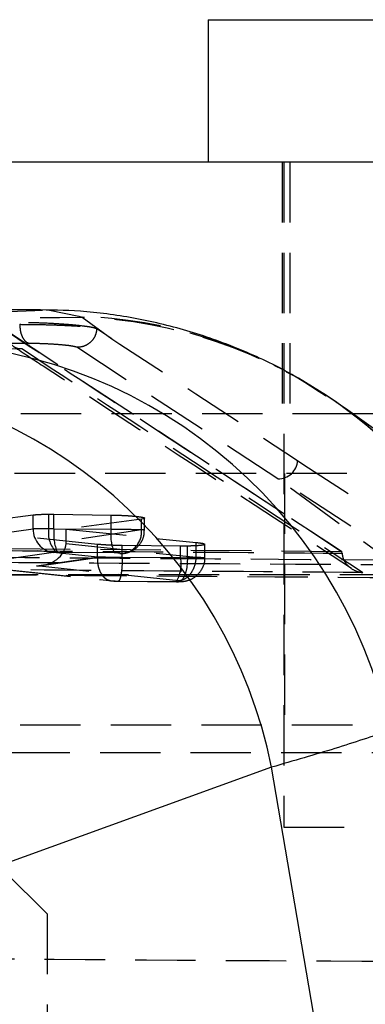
# Model space of a CAD drawing. Extents: x 15 to 185, y 7 to 146.
# Tile 19 of 39: x 96.34 to 99.98, y 25.36 to 35.72. Entities that reach past the tile are written whole.
import ezdxf

# ---------------------------------------------------------------- set-up
doc = ezdxf.new("R2010")
doc.units = 0
doc.header["$LTSCALE"] = 0.5
doc.linetypes.add('HIDDEN', pattern=[1.905, 1.27, -0.635])
doc.layers.get('0').update_dxf_attribs({"linetype": 'CONTINUOUS'})

msp = doc.modelspace()

# ---------------------------------------------------------------- linework, layer by layer
at = {"color": 7, "linetype": 'CONTINUOUS'}
for p, q in [((98.3249, 35.7182), (98.3249, 34.2182)), ((98.3249, 35.7182), (104.6749, 35.7182)), ((101.1261, 34.2182), (79.6863, 34.2182)), ((96.5062, 32.6659), (87.2891, 32.6343)), ((101.1261, 31.5682), (99.847, 31.5682)), ((98.9903, 27.8508), (93.5864, 25.8932)), ((99.5311, 24.6869), (98.9903, 27.8508))]:
    msp.add_line(p, q, dxfattribs=at)
at = {"color": 7, "linetype": 'HIDDEN'}
for p, q in [((99.0999, 34.2182), (99.0999, 31.5682)), ((99.1186, 34.2182), (99.1186, 27.2182)), ((99.1811, 34.2182), (99.1811, 31.5682)), ((96.4999, 32.6577), (96.5823, 32.6613)), ((96.6533, 32.6592), (96.9648, 32.5985)), ((96.9648, 32.5985), (96.9985, 32.586)), ((96.9985, 32.586), (97.312, 32.3588)), ((96.2116, 32.4387), (99.7303, 30.119)), ((97.312, 32.3588), (97.1514, 32.464)), ((99.0564, 30.8855), (96.941, 32.2698)), ((99.847, 31.5682), (84.56, 31.5682)), ((100.7333, 30.9432), (92.7581, 30.9432)), ((100.6213, 29.8684), (99.0564, 30.8855)), ((100.4679, 29.847), (99.0564, 30.8855)), ((99.1249, 30.9432), (99.1249, 28.2932)), ((95.9952, 30.4431), (96.4821, 30.5062)), ((96.4821, 30.3594), (96.4821, 30.5062)), ((96.647, 30.5134), (96.7021, 30.5131)), ((96.647, 30.3609), (96.647, 30.5134)), ((96.7021, 30.5131), (97.3018, 30.5048)), ((96.7021, 30.3609), (96.7021, 30.5131)), ((97.3018, 30.3558), (97.3018, 30.5048)), ((97.6553, 30.3498), (97.6553, 30.4714)), ((97.6223, 30.4611), (96.8303, 30.3556)), ((97.6424, 30.4646), (97.6223, 30.4611)), ((97.6223, 30.3478), (97.6223, 30.4611)), ((95.9952, 30.29), (96.4821, 30.3594)), ((97.1591, 30.1963), (96.3095, 30.2845)), ((96.7021, 30.3609), (97.3018, 30.3558)), ((96.8303, 30.2314), (96.8303, 30.3556)), ((96.8303, 30.3556), (98.1962, 30.2162)), ((97.6223, 30.3478), (96.8303, 30.2314)), ((99.7303, 30.119), (93.4058, 30.1724)), ((96.8292, 30.2052), (98.1962, 30.0607)), ((97.1591, 30.061), (97.1591, 30.1963)), ((97.4203, 30.0585), (97.4203, 30.1836)), ((98.034, 30.178), (97.4203, 30.1836)), ((98.1047, 30.1781), (98.034, 30.178)), ((98.034, 30.0533), (98.034, 30.178)), ((98.1047, 30.0534), (98.1047, 30.1781)), ((98.1962, 30.0608), (98.1962, 30.2162)), ((98.2886, 30.0569), (98.2886, 30.1966)), ((96.6982, 30.1104), (96.0567, 30.0189)), ((97.1591, 30.0609), (96.3095, 30.1516)), ((96.5182, 29.9701), (97.3938, 30.0987)), ((96.5757, 29.9741), (97.4357, 30.1004)), ((97.3364, 30.1068), (96.7368, 30.1119)), ((97.1591, 30.0609), (97.1591, 30.061)), ((97.4203, 30.0585), (97.4203, 30.0585)), ((98.034, 30.0533), (97.4203, 30.0585)), ((98.1962, 30.0607), (98.1962, 30.0608)), ((99.7303, 30.1175), (99.7303, 30.119)), ((99.7308, 30.1032), (99.7303, 30.1175)), ((98.0163, 29.8117), (96.5182, 29.9701)), ((102.2493, 29.8741), (92.3434, 29.8741)), ((96.2353, 29.9286), (97.3277, 29.8119)), ((96.2435, 29.9259), (97.3069, 29.8123)), ((97.3754, 29.8095), (97.9883, 29.8043)), ((97.3788, 29.8086), (97.9918, 29.8033)), ((104.6022, 28.2932), (92.7581, 28.2932)), ((104.4886, 28.0003), (92.6445, 28.0003)), ((99.1186, 27.2182), (103.8811, 27.2182)), ((96.6298, 26.3057), (96.1298, 26.8057)), ((96.6298, 26.3057), (96.6298, 17.7807))]:
    msp.add_line(p, q, dxfattribs=at)
at = {"color": 8, "linetype": 'CONTINUOUS'}
msp.add_line((96.2268, 32.6458), (96.4999, 32.6577), dxfattribs=at)
at = {"color": 7, "linetype": 'HIDDEN', "flags": 128}
for points in [[(97.312, 32.3588), (97.3962, 32.3036), (98.1935, 31.7808), (99.2642, 31.0782)], [(99.2642, 31.0782), (99.31, 31.0481), (99.5091, 30.9175), (100.3049, 30.395), (100.8258, 30.053)], [(98.1047, 30.0534), (98.1032, 30.0019), (98.0976, 29.9527), (98.088, 29.9077), (98.0749, 29.869), (98.0589, 29.8382), (98.0406, 29.8166), (98.0209, 29.8052), (98.0005, 29.8043)]]:
    msp.add_lwpolyline(points, dxfattribs=at)
at = {"color": 7, "linetype": 'HIDDEN'}
for centre, radius, start, end in [((96.7968, 27.608), 4.9933, 56.28949, 88.07124), ((96.8155, 27.6001), 4.9893, 54.81846, 87.89817), ((99.0603, 31.0897), 0.2042, 268.90482, 356.77926), ((96.7298, 30.356), 0.2477, 179.22562, 262.67322), ((96.9301, 30.3146), 0.2868, 170.70673, 224.9681), ((97.1982, 30.303), 0.4994, 173.34445, 202.50088), ((97.7984, 30.2979), 0.4999, 173.34925, 202.4768), ((97.3958, 30.3263), 0.2275, 269.49455, 5.42132), ((97.6882, 29.9881), 0.3519, 328.51114, 10.67787)]:
    msp.add_arc(centre, radius, start, end, dxfattribs=at)
at = {"color": 7, "linetype": 'CONTINUOUS'}
for centre, radius, start, end in [((95.1608, 27.1351), 5.1872, 12.25649, 90.03867), ((93.9606, 26.8364), 5.1309, 11.4027, 86.50099)]:
    msp.add_arc(centre, radius, start, end, dxfattribs=at)
at = {"color": 8, "linetype": 'CONTINUOUS'}
for centre, radius, start, end in [((96.7836, 27.5984), 5.0087, 9.44667, 56.22533), ((96.8039, 27.5933), 5.0015, 9.4096, 54.75502)]:
    msp.add_arc(centre, radius, start, end, dxfattribs=at)
at = {"color": 7, "linetype": 'HIDDEN'}
for centre, major_axis, ratio, start_param, end_param in [((96.751, 30.3562), (0.3033, -0.0012), 0.0151221, 1.9211183, 2.6605712), ((96.7512, 30.356), (0.3051, -0.0012), 0.0155265, 1.7326021, 1.9195687), ((96.5238, 30.2191), (0.306, 0.0062), 0.8134829, 4.6775805, 6.2023604), ((96.6422, 30.2365), (-0.0088, 0.2505), 0.7497711, 4.5608171, 4.6656653), ((96.7454, 30.1072), (0.0533, -0.0012), 0.0859859, 1.922801, 2.6600288), ((96.7456, 30.107), (0.0551, -0.0012), 0.0859859, 1.7345021, 1.9153517), ((97.9856, 30.0579), (0.3014, -0.0012), 0.0146791, 4.8736553, 5.1184461), ((97.98, 29.8089), (0.0514, -0.0012), 0.0859859, 4.8755195, 5.1230944)]:
    msp.add_ellipse(centre, major_axis=major_axis, ratio=ratio, start_param=start_param, end_param=end_param, dxfattribs=at)
at = {"color": 7, "linetype": 'CONTINUOUS'}
for points, knots in [([(99.562, 31.7541), (99.4432, 31.8331), (99.1545, 32.0249), (98.6614, 32.2555), (98.1024, 32.4549), (97.5382, 32.586), (96.9994, 32.6586), (96.6592, 32.6622), (96.5002, 32.6638)], [0, 0, 0, 0, 0.12711849, 0.30875674, 0.48827575, 0.66641089, 0.84411599, 1, 1, 1, 1]), ([(103.4463, 29.0324), (103.2416, 29.1758), (101.9942, 30.0503), (100.7409, 30.9361), (99.6932, 31.6766)], [0, 0, 0, 0, 0.164102, 1, 1, 1, 1]), ([(100.2297, 28.2362), (100.046, 28.1738), (99.6776, 28.0485), (99.2198, 27.9169), (98.9903, 27.8508)], [0, 0, 0, 0, 0.4986364, 1, 1, 1, 1])]:
    msp.add_open_spline(points, degree=3, knots=knots, dxfattribs=at)
at = {"color": 7, "linetype": 'HIDDEN'}
for points, knots in [([(87.9842, 32.5423), (89.7256, 32.5511), (92.7296, 32.5662), (95.7353, 32.5802), (96.9985, 32.586)], [0, 0, 0, 0, 0.5797189, 1, 1, 1, 1]), ([(97.0687, 32.4849), (97.0493, 32.4877), (96.995, 32.4957), (96.8702, 32.5081), (96.6992, 32.5199), (96.5205, 32.5275), (96.4026, 32.5293), (96.3478, 32.5291), (96.3417, 32.5291)], [0, 0, 0, 0, 0.1181506, 0.3327016, 0.5469838, 0.7606729, 0.9737119, 1, 1, 1, 1]), ([(96.3417, 32.5119), (96.3433, 32.4868), (96.3466, 32.4366), (96.3704, 32.372), (96.4045, 32.3244), (96.4323, 32.3146), (96.4462, 32.3097)], [0, 0, 0, 0, 0.250001, 0.5000003, 0.750001, 1, 1, 1, 1]), ([(96.3419, 32.5119), (96.3937, 32.5117), (96.4975, 32.5114), (96.6774, 32.507), (96.8492, 32.5001), (96.9843, 32.4923), (97.0443, 32.487), (97.0687, 32.4849)], [0, 0, 0, 0, 0.2132155, 0.4270642, 0.6401445, 0.8536972, 1, 1, 1, 1]), ([(97.1514, 32.464), (97.1487, 32.4442), (97.1429, 32.4018), (97.1094, 32.3437), (97.0639, 32.3031), (97.0069, 32.2745), (96.9665, 32.2716), (96.941, 32.2698)], [0, 0, 0, 0, 0.1889569, 0.4028087, 0.6180413, 0.7591433, 1, 1, 1, 1]), ([(97.1514, 32.464), (97.1384, 32.4692), (97.1213, 32.4761), (97.0787, 32.4832), (97.0687, 32.4849)], [0, 0, 0, 0, 0.76572545, 1, 1, 1, 1]), ([(96.2115, 32.4323), (96.2119, 32.4194), (96.2128, 32.3902), (96.2248, 32.3453), (96.2528, 32.2947), (96.3006, 32.2597), (96.3413, 32.2543), (96.3628, 32.2568), (96.3632, 32.2569)], [0, 0, 0, 0, 0.0844743, 0.1914904, 0.3607203, 0.6670567, 0.9934892, 1, 1, 1, 1]), ([(99.7303, 30.1175), (99.1451, 30.5015), (97.9732, 31.2703), (96.7998, 32.0443), (96.2116, 32.4322), (96.2115, 32.4323)], [0, 0, 0, 0, 0.4994087, 0.9999387, 1, 1, 1, 1]), ([(96.446, 32.3097), (96.334, 32.309), (95.7735, 32.3059), (93.4196, 32.2926), (90.9535, 32.2782), (88.9357, 32.266), (88.7115, 32.2646)], [0, 0, 0, 0, 0.0434776, 0.2173877, 0.913028, 1, 1, 1, 1]), ([(89.2254, 32.2122), (89.3375, 32.2129), (89.898, 32.2166), (92.2772, 32.2319), (94.5444, 32.2458), (96.3632, 32.2569)], [0, 0, 0, 0, 0.0471124, 0.2355616, 1, 1, 1, 1]), ([(96.281, 32.2763), (96.3831, 32.2089), (97.5684, 31.4264), (98.7502, 30.6525), (99.8303, 29.9452)], [0, 0, 0, 0, 0.0860845, 1, 1, 1, 1]), ([(96.3632, 32.2569), (96.9651, 31.8602), (98.162, 31.0715), (99.3573, 30.2886), (99.9516, 29.8995)], [0, 0, 0, 0, 0.50289602, 1, 1, 1, 1]), ([(96.941, 32.2698), (96.9407, 32.27), (96.9359, 32.2731), (96.913, 32.2796), (96.8473, 32.2892), (96.7564, 32.2979), (96.6511, 32.3048), (96.5412, 32.3092), (96.4777, 32.3095), (96.446, 32.3097)], [0, 0, 0, 0, 0.01144416, 0.17679392, 0.34193247, 0.50666814, 0.67098509, 0.83582677, 1, 1, 1, 1]), ([(99.6898, 31.6771), (99.6556, 31.7023), (99.6053, 31.7394), (99.549, 31.7723), (99.5311, 31.7828)], [0, 0, 0, 0, 0.6813164, 1, 1, 1, 1]), ([(96.4821, 30.5062), (96.5008, 30.508), (96.5382, 30.5116), (96.603, 30.5132), (96.6408, 30.5134), (96.647, 30.5134)], [0, 0, 0, 0, 0.4551921, 0.9104261, 1, 1, 1, 1]), ([(97.3018, 30.5048), (97.3361, 30.504), (97.4047, 30.5025), (97.5026, 30.497), (97.5843, 30.4896), (97.6362, 30.4811), (97.6593, 30.4747), (97.6539, 30.4718), (97.6532, 30.4714)], [0, 0, 0, 0, 0.1941759, 0.3883387, 0.5822081, 0.7784341, 0.973164, 1, 1, 1, 1]), ([(97.3018, 30.3558), (97.3018, 30.3558), (97.3356, 30.3558), (97.4054, 30.3554), (97.5024, 30.3546), (97.584, 30.3531), (97.6384, 30.3516), (97.6607, 30.35), (97.6501, 30.3486), (97.6305, 30.348), (97.6223, 30.3478), (97.6223, 30.3478)], [0, 0, 0, 0, 0.00009, 0.1527694, 0.3079918, 0.4545354, 0.6152665, 0.7651605, 0.9174473, 0.9999064, 1, 1, 1, 1]), ([(97.4365, 30.1006), (97.4554, 30.1045), (97.4942, 30.1125), (97.556, 30.1455), (97.6118, 30.2009), (97.6501, 30.2742), (97.6517, 30.3265), (97.6524, 30.3498)], [0, 0, 0, 0, 0.1634307, 0.3373189, 0.5704838, 0.8082901, 1, 1, 1, 1]), ([(97.4203, 30.1836), (97.3956, 30.184), (97.3366, 30.185), (97.242, 30.1891), (97.187, 30.1939), (97.1591, 30.1963)], [0, 0, 0, 0, 0.2624932, 0.625374, 1, 1, 1, 1]), ([(98.2813, 30.1914), (98.2705, 30.189), (98.2489, 30.1842), (98.1829, 30.1797), (98.1287, 30.1786), (98.1047, 30.1781)], [0, 0, 0, 0, 0.3597763, 0.7174032, 1, 1, 1, 1]), ([(98.1962, 30.2162), (98.2181, 30.2136), (98.2619, 30.2083), (98.2896, 30.2012), (98.2856, 30.1976), (98.2845, 30.1966)], [0, 0, 0, 0, 0.4241995, 0.8483626, 1, 1, 1, 1]), ([(93.0584, 30.083), (93.1919, 30.0819), (93.8593, 30.0767), (96.3049, 30.0581), (98.6169, 30.043), (100.395, 30.0315)], [0, 0, 0, 0, 0.0545862, 0.272931, 1, 1, 1, 1]), ([(93.4049, 30.155), (93.4052, 30.155), (94.4601, 30.146), (96.5686, 30.127), (98.6769, 30.1112), (99.7307, 30.1032), (99.7308, 30.1032)], [0, 0, 0, 0, 0.00015576, 0.50027956, 0.99992227, 1, 1, 1, 1]), ([(97.1591, 30.0609), (97.1588, 30.0441), (97.1583, 30.0105), (97.1666, 29.9622), (97.1812, 29.9179), (97.2021, 29.8794), (97.2284, 29.8483), (97.2589, 29.826), (97.2925, 29.8126), (97.316, 29.8121), (97.3277, 29.8119)], [0, 0, 0, 0, 0.12499869, 0.24999876, 0.37499887, 0.49999652, 0.62499669, 0.74999802, 0.87499826, 1, 1, 1, 1]), ([(97.4203, 30.0585), (97.4203, 30.0585), (97.3904, 30.0585), (97.3484, 30.0588), (97.2833, 30.0592), (97.2231, 30.0597), (97.179, 30.061), (97.1591, 30.061), (97.1591, 30.061)], [0, 0, 0, 0, 0.0002129, 0.3208843, 0.4356237, 0.7019133, 0.9997862, 1, 1, 1, 1]), ([(97.3938, 30.0987), (97.3951, 30.099), (97.3989, 30.0996), (97.4007, 30.1009), (97.3965, 30.1026), (97.3869, 30.1042), (97.3723, 30.1055), (97.3549, 30.1065), (97.3426, 30.1067), (97.3364, 30.1068)], [0, 0, 0, 0, 0.08145458, 0.23576026, 0.38595102, 0.54414679, 0.69417348, 0.84709576, 1, 1, 1, 1]), ([(97.4203, 30.0585), (97.4197, 30.0304), (97.4183, 29.9742), (97.4109, 29.8994), (97.4003, 29.8425), (97.3893, 29.8147), (97.3809, 29.8076), (97.3769, 29.809), (97.3754, 29.8095)], [0, 0, 0, 0, 0.2032156, 0.4064308, 0.6096475, 0.8128633, 0.9313386, 1, 1, 1, 1]), ([(97.9994, 29.8032), (98.0135, 29.8035), (98.0469, 29.804), (98.0997, 29.8113), (98.1638, 29.8364), (98.2244, 29.8826), (98.27, 29.9533), (98.2923, 30.0167), (98.2868, 30.0518), (98.2859, 30.0572)], [0, 0, 0, 0, 0.1033969, 0.2469511, 0.3895864, 0.5664317, 0.7581599, 0.9627691, 1, 1, 1, 1]), ([(98.1962, 30.0607), (98.1927, 30.0327), (98.1858, 29.9766), (98.1517, 29.902), (98.1044, 29.8453), (98.0638, 29.8224), (98.0343, 29.8138), (98.024, 29.8126), (98.0163, 29.8117)], [0, 0, 0, 0, 0.22115148, 0.44229978, 0.66345211, 0.88460393, 0.91256269, 1, 1, 1, 1]), ([(98.1962, 30.0608), (98.1963, 30.0608), (98.2174, 30.0603), (98.2573, 30.0594), (98.2898, 30.0577), (98.2901, 30.0561), (98.2569, 30.0548), (98.194, 30.0538), (98.1357, 30.0534), (98.1047, 30.0534), (98.1047, 30.0534)], [0, 0, 0, 0, 0.0001017, 0.1508547, 0.3225281, 0.4919384, 0.6599975, 0.8289699, 0.9999007, 1, 1, 1, 1]), ([(99.7308, 30.1032), (99.7339, 30.0842), (99.7401, 30.0461), (99.7724, 29.9904), (99.8275, 29.937), (99.8919, 29.9083), (99.9363, 29.9007), (99.9508, 29.8995), (99.9516, 29.8995)], [0, 0, 0, 0, 0.1572196, 0.3135116, 0.5425102, 0.8512089, 0.9921312, 1, 1, 1, 1]), ([(100.5642, 29.9787), (99.1522, 29.9863), (96.3406, 30.0016), (93.5296, 30.02), (92.1303, 30.0292)], [0, 0, 0, 0, 0.5022331, 1, 1, 1, 1]), ([(99.9516, 29.8995), (98.8339, 29.9079), (96.5943, 29.9248), (94.3546, 29.9447), (93.2327, 29.9547)], [0, 0, 0, 0, 0.4990478, 1, 1, 1, 1]), ([(93.0207, 29.9), (93.1542, 29.8989), (93.8217, 29.8934), (96.2673, 29.8739), (98.5794, 29.8581), (100.3575, 29.846)], [0, 0, 0, 0, 0.0545865, 0.2729327, 1, 1, 1, 1]), ([(97.3081, 29.8123), (97.3165, 29.8115), (97.3372, 29.8096), (97.3672, 29.8086), (97.3864, 29.8085), (97.3919, 29.8084)], [0, 0, 0, 0, 0.3285796, 0.809479, 1, 1, 1, 1]), ([(97.3277, 29.8119), (97.3318, 29.8115), (97.3394, 29.8108), (97.3507, 29.8102), (97.3625, 29.8097), (97.37, 29.8096), (97.3754, 29.8095)], [0, 0, 0, 0, 0.29947789, 0.57048387, 0.68626637, 1, 1, 1, 1]), ([(97.9917, 29.8033), (97.9932, 29.8033), (97.9993, 29.8033), (98.0054, 29.8033), (98.0099, 29.8034)], [0, 0, 0, 0, 0.2475749, 1, 1, 1, 1]), ([(98.0005, 29.8043), (98.0057, 29.8045), (98.0163, 29.8047), (98.0273, 29.8058), (98.0333, 29.8071), (98.0331, 29.8087), (98.0274, 29.8103), (98.0198, 29.8113), (98.0163, 29.8117)], [0, 0, 0, 0, 0.1664496, 0.33283859, 0.50110608, 0.67322947, 0.84881359, 1, 1, 1, 1]), ([(91.8415, 25.8646), (93.5709, 25.8518), (97.0239, 25.826), (100.4768, 25.806), (102.2003, 25.796)], [0, 0, 0, 0, 0.5008309, 1, 1, 1, 1])]:
    msp.add_open_spline(points, degree=3, knots=knots, dxfattribs=at)

doc.saveas('drawing.dxf')
